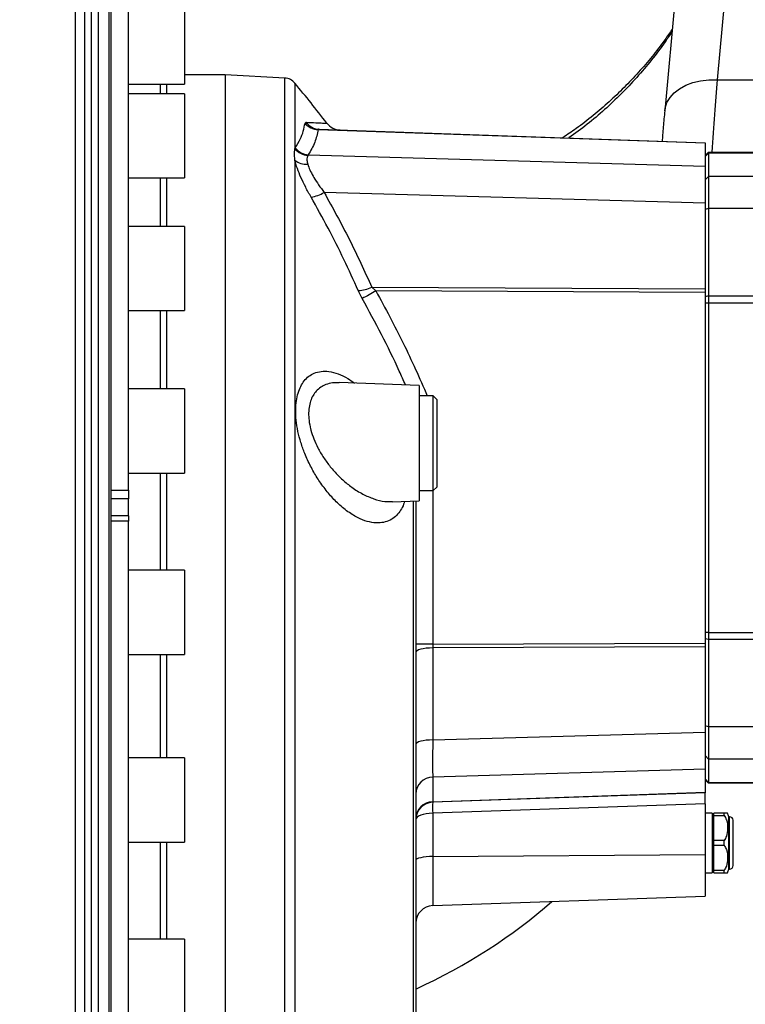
# Model space of a CAD drawing. Extents: x 0 to 8410, y 0 to 5940.
# Tile 33 of 161: x 1464 to 1671, y 2448 to 2729. Entities that reach past the tile are written whole.
import ezdxf

# ---------------------------------------------------------------- set-up
doc = ezdxf.new("R2010")
doc.units = 0
doc.header["$LTSCALE"] = 10
doc.layers.get('0').update_dxf_attribs({"linetype": 'CONTINUOUS'})
doc.styles.add('SLDTEXTSTYLE0', font='TXT', dxfattribs={"width": 0.605})
doc.dimstyles.new('SLDDIMSTYLE1', dxfattribs={"dimtxt": 50, "dimasz": 50, "dimexe": 0, "dimexo": 0.0625, "dimgap": 12.5, "dimtad": 1, "dimdec": 1, "dimrnd": 1e-09, "dimzin": 12, "dimtxsty": 'SLDTEXTSTYLE0', "dimsah": 1, "dimcen": 0.09, "dimazin": 3, "dimtfac": 1, "dimtofl": 0, "dimtmove": 0, "dimatfit": 3, "dimtolj": 1, "dimtzin": 12})

# ---------------------------------------------------------------- blocks, each defined once
blk = doc.blocks.new('_D_20')
at = {"color": 7, "linetype": 'CONTINUOUS'}
for p, q in [((286.65, 2500.02), (286.65, 1272.39)), ((1938.65, 2492.02), (1938.65, 1272.39)), ((1938.65, 1287.39), (286.65, 1287.39))]:
    blk.add_line(p, q, dxfattribs=at)
for points in [[(286.65, 1287.39), (336.65, 1279.89), (336.65, 1294.89)], [(1938.65, 1287.39), (1888.65, 1294.89), (1888.65, 1279.89)]]:
    blk.add_solid(points, dxfattribs=at)
at = {"color": 7, "linetype": 'CONTINUOUS', "insert": (1036.26, 1351.84), "char_height": 50, "attachment_point": 1, "style": 'SLDTEXTSTYLE0'}
blk.add_mtext('1652', dxfattribs=at)

msp = doc.modelspace()

# ---------------------------------------------------------------- linework, layer by layer
at = {"color": 7, "linetype": 'CONTINUOUS'}
for p, q in [((1662.180027, 2855.408241), (1648.153266, 2702.792098)), ((1490.148028, 2755.806138), (1490.148028, 2533.021738)), ((1495.148023, 2594.595005), (1495.148023, 2754.021694)), ((1511.148026, 2734.417011), (1511.148026, 2720.855405)), ((1511.148026, 2720.855405), (1511.148026, 2710.417082)), ((1522.76974, 2713.021685), (1511.148026, 2713.021685)), ((1539.784928, 2712.13), (1522.76974, 2713.021685)), ((1522.76974, 2713.021685), (1522.76974, 2533.021738)), ((1495.148023, 2710.417082), (1511.148026, 2710.417082)), ((1511.148026, 2707.659175), (1495.148023, 2707.659175)), ((1511.148026, 2707.659175), (1511.148026, 2691.071321)), ((1549.580743, 2697.539975), (1659.648021, 2693.69631)), ((1659.648021, 2693.69631), (1659.648021, 2693.560173)), ((1659.648021, 2693.560173), (1659.648021, 2687.028696)), ((1511.148026, 2691.071321), (1511.148026, 2683.659126)), ((1660.648008, 2691.02173), (1659.648021, 2690.021684)), ((1660.648008, 2691.02173), (1660.648008, 2690.749099)), ((1660.648008, 2691.02173), (1692.238589, 2691.02173)), ((1660.648008, 2690.749099), (1660.648008, 2684.088637)), ((1659.648021, 2687.028696), (1659.648021, 2676.428606)), ((1495.148023, 2683.659126), (1511.148026, 2683.659126)), ((1660.648008, 2684.088637), (1660.648008, 2674.89629)), ((1659.648021, 2676.428606), (1659.648021, 2652.053048)), ((1660.648008, 2674.89629), (1660.648008, 2650.039126)), ((1511.148026, 2669.817855), (1495.148023, 2669.817855)), ((1511.148026, 2669.817855), (1511.148026, 2650.51644)), ((1659.648021, 2652.053048), (1659.648021, 2651.018431)), ((1659.648021, 2651.018431), (1659.648021, 2551.025082)), ((1511.148026, 2650.51644), (1511.148026, 2645.817806)), ((1660.648008, 2650.039126), (1660.648008, 2647.968461)), ((1660.648008, 2647.968461), (1660.648008, 2554.074933)), ((1495.148023, 2645.817806), (1511.148026, 2645.817806)), ((1578.148028, 2624.486853), (1555.284967, 2625.285198)), ((1511.148026, 2623.471786), (1495.148023, 2623.471786)), ((1511.148026, 2623.471786), (1511.148026, 2601.95451)), ((1578.148028, 2624.486853), (1578.148028, 2591.556718)), ((1582.148036, 2621.521761), (1578.148028, 2621.521761)), ((1583.148023, 2620.521714), (1582.148036, 2621.521761)), ((1582.148036, 2618.857672), (1582.148036, 2621.521761)), ((1583.148023, 2620.521714), (1583.148023, 2618.055035)), ((1582.148036, 2594.521691), (1582.148036, 2618.857672)), ((1583.148023, 2618.055035), (1583.148023, 2595.521738)), ((1511.148026, 2601.95451), (1511.148026, 2599.471857)), ((1495.148023, 2599.471857), (1511.148026, 2599.471857)), ((1495.148023, 2594.595005), (1495.148023, 2592.105915)), ((1578.148028, 2594.521691), (1582.148036, 2594.521691)), ((1582.148036, 2594.521691), (1583.148023, 2595.521738)), ((1495.148023, 2587.344457), (1495.148023, 2592.105915)), ((1570.448776, 2591.287782), (1578.148028, 2591.556718)), ((1577.148011, 2591.521789), (1577.148011, 2404.179742)), ((1495.148023, 2587.344457), (1490.148028, 2587.344457)), ((1495.148023, 2587.344457), (1495.148023, 2585.822274)), ((1495.148023, 2320.772518), (1495.148023, 2585.822274)), ((1511.148026, 2571.779658), (1495.148023, 2571.779658)), ((1511.148026, 2571.779658), (1511.148026, 2548.694898)), ((1660.648008, 2554.074933), (1660.648008, 2552.004387)), ((1659.648021, 2551.025082), (1659.648021, 2549.990346)), ((1659.648021, 2549.990346), (1659.648021, 2525.614907)), ((1660.648008, 2552.004387), (1660.648008, 2527.147164)), ((1495.148023, 2547.77961), (1511.148026, 2547.77961)), ((1511.148026, 2548.694898), (1511.148026, 2547.77961)), ((1490.148028, 2533.021738), (1490.148028, 2310.237398)), ((1522.76974, 2533.021738), (1522.76974, 2353.021731)), ((1660.648008, 2527.147164), (1660.648008, 2517.954816)), ((1659.648021, 2525.614907), (1659.648021, 2515.014757)), ((1511.148026, 2518.263866), (1495.148023, 2518.263866)), ((1511.148026, 2518.263866), (1511.148026, 2494.367172)), ((1660.648008, 2517.954816), (1660.648008, 2511.294355)), ((1659.648021, 2515.014757), (1659.648021, 2508.48334)), ((1660.648008, 2511.021723), (1659.648021, 2512.02171)), ((1660.648008, 2511.294355), (1660.648008, 2511.021723)), ((1693.939885, 2511.021723), (1660.648008, 2511.021723)), ((1659.648021, 2508.347143), (1581.973513, 2505.634655)), ((1659.648021, 2508.48334), (1659.648021, 2508.347143)), ((1659.648021, 2505.2148), (1659.648021, 2508.347143)), ((1659.648021, 2505.2148), (1659.648021, 2490.737368)), ((1661.647996, 2502.521743), (1659.648021, 2502.521743)), ((1661.647996, 2502.521743), (1661.647996, 2485.521724)), ((1662.148019, 2502.271761), (1661.647996, 2502.271761)), ((1665.14804, 2502.521743), (1662.148019, 2502.521743)), ((1662.148019, 2501.847972), (1662.148019, 2502.521743)), ((1662.148019, 2494.695534), (1662.148019, 2501.847972)), ((1662.148019, 2501.847972), (1665.14804, 2501.847972)), ((1665.14804, 2501.847972), (1665.14804, 2502.521743)), ((1666.64805, 2501.471748), (1666.448017, 2501.471748)), ((1666.448017, 2486.571719), (1666.448017, 2501.471748)), ((1667.648038, 2487.571766), (1667.648038, 2500.471761)), ((1495.148023, 2494.263877), (1511.148026, 2494.263877)), ((1511.148026, 2494.367172), (1511.148026, 2494.263877)), ((1665.14804, 2494.695534), (1662.148019, 2494.695534)), ((1662.148019, 2493.347933), (1662.148019, 2494.695534)), ((1662.148019, 2486.195494), (1662.148019, 2493.347933)), ((1662.148019, 2493.347933), (1665.14804, 2493.347933)), ((1665.14804, 2493.347933), (1665.14804, 2494.695534)), ((1659.648021, 2490.737368), (1659.648021, 2478.847136)), ((1659.648021, 2485.521724), (1661.647996, 2485.521724)), ((1661.647996, 2485.771765), (1662.148019, 2485.771765)), ((1665.14804, 2486.195494), (1662.148019, 2486.195494)), ((1662.148019, 2485.521724), (1662.148019, 2486.195494)), ((1662.148019, 2485.521724), (1665.14804, 2485.521724)), ((1665.14804, 2485.521724), (1665.14804, 2486.195494)), ((1666.448017, 2486.571719), (1666.64805, 2486.571719)), ((1581.973513, 2476.134707), (1659.648021, 2478.847136)), ((1511.148026, 2466.571619), (1495.148023, 2466.571619)), ((1511.148026, 2466.571619), (1511.148026, 2442.57163))]:
    msp.add_line(p, q, dxfattribs=at)
at = {"color": 8, "linetype": 'CONTINUOUS'}
for p, q in [((1484.611472, 2293.27171), (1484.611472, 2772.771766)), ((1486.543944, 2771.287014), (1486.543944, 2294.756402)), ((1489.641538, 2306.372454), (1489.641538, 2759.671022)), ((1504.337718, 2707.659175), (1504.337718, 2710.417082)), ((1506.172051, 2707.659175), (1506.172051, 2710.417082)), ((1539.784928, 2353.913476), (1539.784928, 2712.13)), ((1542.659362, 2710.683157), (1542.659362, 2692.013432)), ((1663.090309, 2711.649229), (1810.013076, 2711.649229)), ((1545.547863, 2699.238588), (1545.865645, 2699.525883)), ((1659.648021, 2693.560173), (1549.259504, 2697.414924)), ((1542.659362, 2692.013432), (1542.779347, 2692.228009)), ((1546.460857, 2690.256049), (1546.335658, 2690.092494)), ((1546.460857, 2690.256049), (1659.648021, 2687.028696)), ((1660.648008, 2690.749099), (1659.648021, 2689.783265)), ((1690.83949, 2690.749099), (1660.648008, 2690.749099)), ((1542.659362, 2688.741614), (1542.659362, 2355.360379)), ((1504.337718, 2669.817855), (1504.337718, 2683.659126)), ((1506.172051, 2669.817855), (1506.172051, 2683.659126)), ((1660.648008, 2684.088637), (1659.648021, 2683.122804)), ((1674.648007, 2684.088637), (1660.648008, 2684.088637)), ((1659.648021, 2676.428606), (1550.992896, 2679.526617)), ((1660.648008, 2674.89629), (1659.648021, 2674.637486)), ((1674.648007, 2674.89629), (1660.648008, 2674.89629)), ((1561.878016, 2649.233271), (1560.729464, 2651.532699)), ((1564.606329, 2652.490069), (1565.767398, 2651.450087)), ((1564.606329, 2652.490069), (1659.648021, 2652.053048)), ((1659.648021, 2651.018431), (1565.767398, 2651.450087)), ((1660.648008, 2650.039126), (1659.648021, 2649.780204)), ((1660.648008, 2647.968461), (1659.648021, 2647.968461)), ((1660.648008, 2650.039126), (1691.929599, 2650.039126)), ((1693.939885, 2647.968461), (1660.648008, 2647.968461)), ((1504.337718, 2623.471786), (1504.337718, 2645.817806)), ((1506.172051, 2623.471786), (1506.172051, 2645.817806)), ((1504.337718, 2571.779658), (1504.337718, 2599.471857)), ((1506.172051, 2571.779658), (1506.172051, 2599.471857)), ((1490.148028, 2594.595005), (1495.148023, 2594.595005)), ((1581.973513, 2594.521691), (1581.973513, 2550.667931)), ((1495.148023, 2592.105915), (1490.148028, 2592.105915)), ((1576.526692, 2402.038564), (1576.526692, 2591.500093)), ((1495.148023, 2585.822274), (1490.148028, 2585.822274)), ((1660.648008, 2554.074933), (1659.648021, 2554.074933)), ((1660.648008, 2552.004387), (1659.648021, 2552.26319)), ((1660.648008, 2554.074933), (1692.238589, 2554.074933)), ((1581.973513, 2550.667931), (1577.148011, 2550.667931)), ((1581.973513, 2550.667931), (1659.648021, 2551.025082)), ((1659.648021, 2549.990346), (1581.973513, 2549.633314)), ((1581.973513, 2549.633314), (1581.973513, 2523.400177)), ((1690.83949, 2552.004387), (1660.648008, 2552.004387)), ((1504.337718, 2533.021738), (1504.337718, 2547.77961)), ((1506.172051, 2533.021738), (1506.172051, 2547.77961)), ((1504.337718, 2518.263866), (1504.337718, 2533.021738)), ((1506.172051, 2518.263866), (1506.172051, 2533.021738)), ((1660.648008, 2527.147164), (1659.648021, 2527.406027)), ((1674.648007, 2527.147164), (1660.648008, 2527.147164)), ((1581.973513, 2523.400177), (1659.648021, 2525.614907)), ((1660.648008, 2517.954816), (1659.648021, 2518.920709)), ((1674.648007, 2517.954816), (1660.648008, 2517.954816)), ((1659.648021, 2515.014757), (1581.973513, 2512.800028)), ((1581.973513, 2512.800028), (1581.973513, 2505.770912)), ((1660.648008, 2511.294355), (1659.648021, 2512.260248)), ((1660.648008, 2511.294355), (1691.929599, 2511.294355)), ((1581.973513, 2505.770912), (1659.648021, 2508.48334)), ((1659.648021, 2505.2148), (1581.973513, 2502.502372)), ((1581.973513, 2502.502372), (1581.973513, 2490.150263)), ((1666.64805, 2486.571719), (1666.64805, 2501.471748)), ((1504.337718, 2466.571619), (1504.337718, 2494.263877)), ((1506.172051, 2466.571619), (1506.172051, 2494.263877)), ((1581.973513, 2490.150263), (1659.648021, 2490.737368)), ((1581.973513, 2490.150263), (1581.973513, 2476.134707))]:
    msp.add_line(p, q, dxfattribs=at)
at = {"color": 8, "linetype": 'CONTINUOUS', "flags": 128}
for points in [[(1677.11707, 2864.265372), (1669.262072, 2778.800299), (1663.090309, 2711.649229)], [(1648.153027, 2702.789833), (1648.270031, 2703.573038), (1648.787101, 2705.133607), (1649.665018, 2706.600477), (1650.881668, 2707.936575), (1652.406295, 2709.108283), (1654.200514, 2710.086037), (1656.218966, 2710.845043), (1658.410748, 2711.366345), (1660.720607, 2711.636712), (1663.090309, 2711.649229)], [(1581.973513, 2549.633314), (1581.023266, 2549.600889), (1580.114325, 2549.522211), (1579.280128, 2549.400021), (1578.551313, 2549.23897), (1577.95467, 2549.044778), (1577.512106, 2548.824717), (1577.239891, 2548.586895), (1577.148011, 2548.340012)], [(1581.973513, 2523.400177), (1581.023266, 2523.367812), (1580.114325, 2523.289074), (1579.280128, 2523.166944), (1578.551313, 2523.005833), (1577.95467, 2522.811701), (1577.512106, 2522.59164), (1577.239891, 2522.353818), (1577.148011, 2522.106876)], [(1581.973513, 2490.150263), (1581.023266, 2490.123202), (1580.114325, 2490.057339), (1579.280128, 2489.955236), (1578.551313, 2489.82047), (1577.95467, 2489.658167), (1577.512106, 2489.474108), (1577.239891, 2489.275207), (1577.148011, 2489.068736)]]:
    msp.add_lwpolyline(points, dxfattribs=at)
at = {"color": 7, "linetype": 'CONTINUOUS'}
for centre, radius, start, end in [((1539.575593, 2708.13549), 4, 39.56169441, 87), ((1188.520974, 2418.112958), 459.359654, 37.74537054, 39.56169441), ((1555.742688, 2702.327844), 5, 217.16759225, 267.99994647), ((1582.148021, 2500.637727), 5, 92, 180), ((1663.490015, 2500.971534), 3, 9.5980111, 31.10130568), ((1666.648021, 2500.471738), 1, 0, 90), ((1663.490015, 2487.071941), 3, 328.87578953, 350.4019889), ((1666.648021, 2487.571738), 1, 270, 360), ((1582.148021, 2471.137727), 5, 92, 180)]:
    msp.add_arc(centre, radius, start, end, dxfattribs=at)
at = {"color": 8, "linetype": 'CONTINUOUS'}
for centre, radius, start, end in [((1549.462926, 2702.517863), 5.106992, 219.94969611, 267.71718421), ((1549.765581, 2702.353683), 4.817256, 215.94546009, 267.80102884), ((1546.729966, 2695.325441), 5.247782, 219.13320343, 265.69084421), ((1546.872982, 2695.447998), 5.20828, 218.18803085, 265.46150782), ((1545.893526, 2692.653659), 5.075817, 230.41879791, 274.75300035), ((1545.731521, 2688.293721), 10.224685, 278.61205096, 300.96910254), ((1560.203441, 2661.991186), 10.471707, 272.87933877, 294.86335517), ((1634.719611, 2525.953755), 143.19126, 118.7859816, 120.57736943), ((1582.057389, 2507.890669), 4.910075, 90.97879879, 179.03500005), ((1582.057389, 2500.861555), 4.910073, 90.97879061, 179.03571577), ((1607.543957, 2504.068513), 25.618361, 176.49511904, 183.50488096)]:
    msp.add_arc(centre, radius, start, end, dxfattribs=at)
for centre, major_axis, ratio, start_param, end_param in [((1665.11414, 2629.809427), (3.79195, 119.999836), 0.052394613, 0.8219603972, 1.0371479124), ((1582.148021, 2550.669383), (0.023066, 4.000148), 0.0436192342, 1.571408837, 1.8330478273), ((1582.148021, 2527.299999), (0.142557, 15.01016), 0.0094828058, 1.8337140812, 2.8802082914), ((1582.148021, 2509.643213), (0.174508, 4.008532), 0.0057079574, 2.880402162, 3.1420411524), ((1582.148021, 2500.637727), (5, 0), 0.3731516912, 1.6057029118, 3.1415926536), ((1497.648021, 2563.946228), (160.101543, 0), 0.8030567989, 5.2320199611, 5.543909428)]:
    msp.add_ellipse(centre, major_axis=major_axis, ratio=ratio, start_param=start_param, end_param=end_param, dxfattribs=at)
for points, knots in [([(1479.857376, 2137.158324), (1479.939658, 2171.788311), (1480.090036, 2235.077768), (1480.045464, 2312.649993), (1480.051443, 2366.803167), (1480.050526, 2399.0656), (1480.05038, 2421.925539), (1480.050056, 2438.423264), (1480.0507, 2451.438587), (1480.04973, 2462.788593), (1480.050113, 2472.409989), (1480.049929, 2482.197825), (1480.04992, 2492.162817), (1480.049963, 2502.266017), (1480.05016, 2512.493021), (1480.050675, 2525.165303), (1480.050999, 2540.270116), (1480.051379, 2557.184296), (1480.049817, 2573.490559), (1480.048813, 2588.715145), (1480.049844, 2603.380261), (1480.050637, 2617.304518), (1480.050032, 2630.859181), (1480.048978, 2644.073876), (1480.048588, 2657.044079), (1480.048733, 2670.313005), (1480.049166, 2683.710183), (1480.050489, 2697.534616), (1480.05196, 2710.790499), (1480.052086, 2723.369317), (1480.051262, 2734.57783), (1480.049949, 2744.686527), (1480.048083, 2753.310219), (1480.04856, 2760.826626), (1480.050042, 2767.121914), (1480.050673, 2772.606987), (1480.049328, 2777.307921), (1480.048232, 2781.385708), (1480.048377, 2784.826206), (1480.049176, 2786.566613), (1480.049571, 2787.427713)], [0, 0, 0, 0, 0.1436665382, 0.2625636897, 0.3220122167, 0.3684095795, 0.3965170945, 0.4167981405, 0.437095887, 0.4497465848, 0.4624156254, 0.4753522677, 0.4883082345, 0.5013722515, 0.5146001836, 0.527849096, 0.5502144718, 0.5726820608, 0.593016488, 0.6134278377, 0.6322764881, 0.6511859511, 0.669548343, 0.6879667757, 0.706712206, 0.7255185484, 0.7470327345, 0.7686372, 0.7924466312, 0.8148868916, 0.8374306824, 0.8583949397, 0.8794421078, 0.8976231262, 0.9158606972, 0.9328719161, 0.9499289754, 0.966707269, 0.983527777, 1, 1, 1, 1]), ([(1650.223156, 2725.313832), (1649.594053, 2724.368772), (1647.750472, 2721.599284), (1644.402592, 2717.253946), (1640.206341, 2712.278274), (1635.738162, 2707.551757), (1631.022578, 2703.099235), (1626.078958, 2698.841931), (1622.547443, 2696.324236), (1620.765855, 2695.054104)], [0, 0, 0, 0, 0.0783072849, 0.2294786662, 0.3821182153, 0.5347593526, 0.6886722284, 0.8429405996, 1, 1, 1, 1]), ([(1542.779347, 2692.228009), (1543.282918, 2693.060292), (1544.231285, 2694.627715), (1545.13209, 2696.96883), (1545.40919, 2698.481552), (1545.547863, 2699.238588)], [0, 0, 0, 0, 0.36125306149, 0.68034157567, 1, 1, 1, 1]), ([(1545.865645, 2699.525883), (1546.853086, 2699.483209), (1548.831885, 2699.397691), (1550.661553, 2699.317339), (1551.681194, 2699.272372), (1551.696477, 2699.271665), (1551.702847, 2699.271371)], [0, 0, 0, 0, 0.2747217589, 0.550533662, 0.8126502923, 1, 1, 1, 1]), ([(1549.259504, 2697.414924), (1549.022215, 2696.210716), (1548.546619, 2693.79713), (1547.157103, 2691.438093), (1546.460857, 2690.256049)], [0, 0, 0, 0, 0.4989294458, 1, 1, 1, 1]), ([(1549.580743, 2697.539975), (1549.473753, 2697.534836), (1549.315414, 2697.527231), (1549.273195, 2697.442426), (1549.259504, 2697.414924)], [0, 0, 0, 0, 0.6757020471, 1, 1, 1, 1]), ([(1542.659362, 2688.741614), (1542.613318, 2689.204079), (1542.488766, 2690.455044), (1542.593406, 2691.410926), (1542.659362, 2692.013432)], [0, 0, 0, 0, 0.3696860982, 1, 1, 1, 1]), ([(1546.335658, 2690.092494), (1546.181307, 2689.694908), (1545.935908, 2689.062795), (1546.211763, 2687.992426), (1546.314111, 2687.595298)], [0, 0, 0, 0, 0.6289794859, 1, 1, 1, 1]), ([(1547.262599, 2678.18432), (1546.740158, 2679.125369), (1545.682435, 2681.030594), (1544.360894, 2683.792167), (1543.299613, 2686.411181), (1542.828032, 2687.98684), (1542.664462, 2688.718793), (1542.659362, 2688.741614)], [0, 0, 0, 0, 0.2441231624, 0.4942458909, 0.7382204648, 0.9918380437, 1, 1, 1, 1]), ([(1546.314111, 2687.595298), (1546.319219, 2687.577833), (1546.468712, 2687.066773), (1546.900691, 2685.962969), (1547.578491, 2684.657745), (1548.407091, 2683.23319), (1549.396697, 2681.681603), (1550.46057, 2680.245297), (1550.992896, 2679.526617)], [0, 0, 0, 0, 0.0078534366, 0.2298121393, 0.4521714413, 0.4952585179, 0.7474439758, 1, 1, 1, 1]), ([(1550.992896, 2679.526617), (1553.43674, 2675.108733), (1558.330698, 2666.261627), (1562.512666, 2657.084509), (1564.606329, 2652.490069)], [0, 0, 0, 0, 0.49935920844, 1, 1, 1, 1]), ([(1560.729464, 2651.532699), (1559.385901, 2654.494662), (1556.660758, 2660.502398), (1552.164552, 2669.391434), (1548.897213, 2675.252229), (1547.262599, 2678.18432)], [0, 0, 0, 0, 0.3270345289, 0.6633227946, 1, 1, 1, 1]), ([(1565.767398, 2651.450087), (1568.429208, 2646.514292), (1573.706562, 2636.728492), (1578.205532, 2626.560959), (1580.435296, 2621.521761)], [0, 0, 0, 0, 0.5043833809, 1, 1, 1, 1]), ([(1574.212363, 2624.624302), (1573.628025, 2625.94446), (1571.47926, 2630.799034), (1567.408935, 2639.031285), (1563.722444, 2645.831154), (1561.878016, 2649.233271)], [0, 0, 0, 0, 0.15728281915, 0.57837092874, 1, 1, 1, 1]), ([(1550.055971, 2596.590211), (1549.702343, 2597.113959), (1548.667672, 2598.646381), (1547.085965, 2601.435936), (1545.526186, 2604.819491), (1544.331274, 2608.174071), (1543.482204, 2611.395934), (1542.975061, 2614.588055), (1542.831682, 2617.539119), (1543.040835, 2620.14578), (1543.530556, 2622.383782), (1544.295487, 2624.285457), (1545.326816, 2625.899973), (1546.621719, 2627.16063), (1548.243389, 2628.091554), (1550.141775, 2628.566548), (1552.426, 2628.54302), (1554.975416, 2627.879042), (1557.462801, 2626.757075), (1559.033495, 2625.603343), (1559.675326, 2625.131895)], [0, 0, 0, 0, 0.0328493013, 0.096112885, 0.1593172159, 0.2124370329, 0.2655181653, 0.3188357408, 0.3721327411, 0.4200427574, 0.4679696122, 0.5159394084, 0.5639376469, 0.617428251, 0.670952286, 0.7340969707, 0.7972764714, 0.8725955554, 0.9479388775, 1, 1, 1, 1]), ([(1555.290213, 2625.239422), (1554.841506, 2625.25911), (1553.662435, 2625.310845), (1552.01503, 2624.953648), (1550.361311, 2624.237305), (1549.058435, 2623.249663), (1548.003411, 2621.973785), (1547.233001, 2620.479109), (1546.725975, 2618.698999), (1546.520851, 2616.6897), (1546.639198, 2614.454766), (1546.958484, 2612.771658), (1547.417336, 2611.014354), (1548.031647, 2609.181457), (1549.242738, 2606.532907), (1550.82127, 2603.85057), (1552.420409, 2601.67293), (1554.23953, 2599.537084), (1556.283836, 2597.490104), (1559.034343, 2595.276898), (1562.027718, 2593.414342), (1565.191725, 2592.060598), (1568.059334, 2591.299215), (1569.763648, 2591.351502), (1570.472678, 2591.373255)], [0, 0, 0, 0, 0.0322964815, 0.0848657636, 0.1276010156, 0.1711658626, 0.2084003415, 0.2465528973, 0.2828202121, 0.3203349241, 0.357693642, 0.3965077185, 0.4023745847, 0.4434438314, 0.4858536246, 0.5363456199, 0.5882464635, 0.6152783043, 0.6750069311, 0.7359310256, 0.8057718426, 0.8770914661, 0.9488674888, 1, 1, 1, 1]), ([(1573.924025, 2591.409137), (1573.848071, 2591.139875), (1573.577304, 2590.179996), (1572.822282, 2588.808427), (1571.682727, 2587.353283), (1570.21147, 2586.211609), (1568.469995, 2585.473932), (1566.345017, 2585.17681), (1563.944405, 2585.44668), (1561.164713, 2586.396968), (1558.187722, 2588.091308), (1555.230505, 2590.484651), (1552.483423, 2593.310977), (1550.864981, 2595.497324), (1550.055971, 2596.590211)], [0, 0, 0, 0, 0.02445504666, 0.0871788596, 0.15585370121, 0.22457214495, 0.30539430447, 0.38626337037, 0.48332124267, 0.58041600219, 0.69313247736, 0.8058398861, 0.90294535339, 1, 1, 1, 1])]:
    msp.add_open_spline(points, degree=3, knots=knots, dxfattribs=at)
at = {"color": 7, "linetype": 'CONTINUOUS'}
for points, knots in [([(1482.648035, 2783.284475), (1482.648035, 2783.290827), (1482.648035, 2783.448062), (1482.648035, 2782.775047), (1482.648035, 2781.042126), (1482.648035, 2778.094109), (1482.648035, 2774.145804), (1482.648035, 2769.379235), (1482.648035, 2764.097317), (1482.648035, 2758.336704), (1482.648035, 2751.808965), (1482.648035, 2744.541151), (1482.648035, 2736.606892), (1482.648035, 2728.122596), (1482.648035, 2719.110289), (1482.648035, 2709.623757), (1482.648035, 2699.44373), (1482.648035, 2688.621146), (1482.648035, 2677.129891), (1482.648035, 2665.248984), (1482.648035, 2653.025343), (1482.648035, 2640.556803), (1482.648035, 2627.698936), (1482.648035, 2614.494737), (1482.648035, 2600.97953), (1482.648035, 2586.892311), (1482.648035, 2572.312002), (1482.648035, 2557.280729), (1482.648035, 2542.736621), (1482.648035, 2528.688005), (1482.648035, 2515.703385), (1482.648035, 2503.98206), (1482.648035, 2493.544587), (1482.648035, 2483.86695), (1482.648035, 2474.245201), (1482.648035, 2463.106123), (1482.648035, 2450.577567), (1482.648035, 2436.725636), (1482.648035, 2423.018037), (1482.648035, 2395.592373), (1482.648035, 2335.955737), (1482.648035, 2246.360325), (1482.648035, 2175.139702), (1482.648035, 2140.557577)], [0, 0, 0, 0, 0.0008958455, 0.0221768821, 0.0435591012, 0.0640723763, 0.0846777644, 0.1047777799, 0.1220138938, 0.1393196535, 0.156684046, 0.1741341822, 0.1916374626, 0.2092082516, 0.22597821, 0.2430067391, 0.2600877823, 0.2776352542, 0.2952395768, 0.3131058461, 0.3302833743, 0.3475301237, 0.3648316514, 0.3822155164, 0.3996545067, 0.4171616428, 0.4358978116, 0.4544922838, 0.4731546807, 0.4897587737, 0.5064117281, 0.5211855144, 0.5332762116, 0.5453669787, 0.5575327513, 0.5696982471, 0.5879223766, 0.6061622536, 0.6244215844, 0.6426722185, 0.7157791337, 0.8619927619, 1, 1, 1, 1]), ([(1650.29194, 2726.061751), (1649.589553, 2725.03278), (1647.762203, 2722.355781), (1644.559801, 2718.25845), (1640.703324, 2713.735851), (1636.6129, 2709.423043), (1632.291239, 2705.31222), (1627.732118, 2701.412232), (1623.34301, 2697.984932), (1620.399445, 2695.982012), (1619.120201, 2695.111563)], [0, 0, 0, 0, 0.0825554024, 0.2147783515, 0.3481352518, 0.4828938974, 0.6179908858, 0.7549141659, 0.8934881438, 1, 1, 1, 1]), ([(1648.153266, 2702.792098), (1648.084164, 2702.031078), (1647.882609, 2699.81135), (1647.633207, 2696.936487), (1647.457305, 2694.73581), (1647.408386, 2694.123794)], [0, 0, 0, 0, 0.2735825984, 0.7979809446, 1, 1, 1, 1]), ([(1666.057666, 2502.521743), (1666.030217, 2502.521743), (1665.991469, 2502.521743), (1665.338464, 2502.521743), (1665.14804, 2502.521743)], [0, 0, 0, 0, 0.7083880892, 1, 1, 1, 1]), ([(1665.14804, 2501.847972), (1665.370741, 2501.448969), (1666.039599, 2500.250607), (1666.098731, 2498.190021), (1665.956183, 2496.141394), (1665.376259, 2495.103843), (1665.14804, 2494.695534)], [0, 0, 0, 0, 0.1784885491, 0.5360710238, 0.8174292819, 1, 1, 1, 1]), ([(1665.14804, 2493.347933), (1665.370741, 2492.948951), (1666.039612, 2491.750626), (1666.098732, 2489.690033), (1665.956173, 2487.64141), (1665.376259, 2486.603825), (1665.14804, 2486.195494)], [0, 0, 0, 0, 0.1784829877, 0.5360654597, 0.8174237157, 1, 1, 1, 1]), ([(1665.14804, 2485.521724), (1665.215692, 2485.521724), (1665.585315, 2485.521724), (1665.931081, 2485.521724), (1666.147971, 2485.521724), (1666.057886, 2485.521724), (1666.057607, 2485.521724)], [0, 0, 0, 0, 0.0909151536, 0.4967189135, 0.9984422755, 1, 1, 1, 1])]:
    msp.add_open_spline(points, degree=3, knots=knots, dxfattribs=at)

# ---------------------------------------------------------------- dimensions: what is measured, and where the dimension line sits
dim = msp.add_linear_dim(base=(286.648021, 1287.386716), p1=(1938.648021, 2512.021738), p2=(286.648021, 2520.021738), dimstyle='SLDDIMSTYLE1', dxfattribs=at)
dim.commit()
dim.dimension.update_dxf_attribs({"geometry": '_D_20', "text_midpoint": (1112.648021, 1287.386716), "dimtype": 160})

doc.saveas('drawing.dxf')
